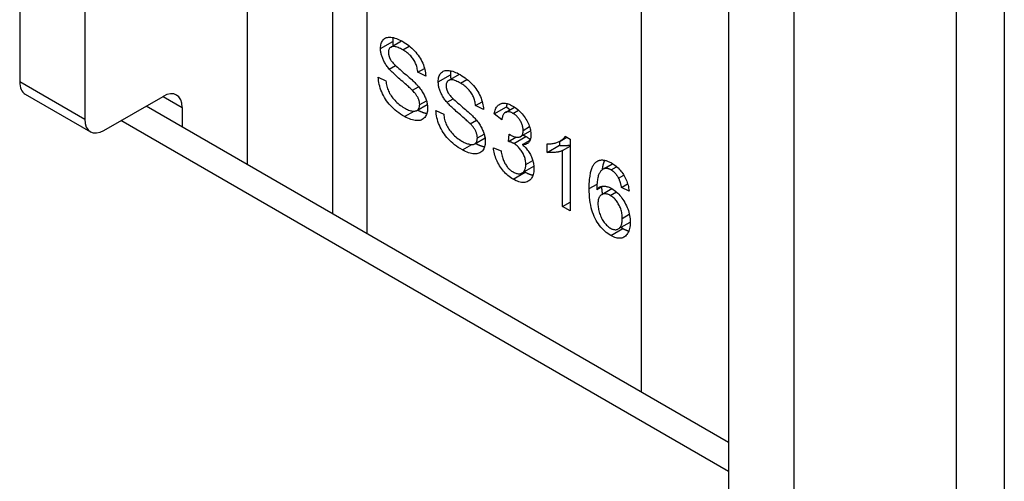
# Model space of a CAD drawing. Header units: inches. Extents: x 18 to 388, y 34 to 188.
# Tile 135 of 136: x 386.849 to 387.973, y 156.8 to 157.327. Entities that reach past the tile are written whole.
import ezdxf

# ---------------------------------------------------------------- set-up
doc = ezdxf.new("R2010")
doc.units = ezdxf.units.IN
doc.header["$MEASUREMENT"] = 0
doc.layers.add('Visible Edges(ANSI)', color=7, linetype='Continuous', lineweight=25)
doc.layers.add('Visible Tangent Edges(ANSI)', color=7, linetype='Continuous', lineweight=25)

msp = doc.modelspace()

# ---------------------------------------------------------------- linework, layer by layer
at = {"layer": 'Visible Edges(ANSI)'}
for p, q in [((387.2058, 158.1044), (387.2058, 157.106)), ((386.8487, 158.0221), (386.8487, 157.2562)), ((386.923, 157.9792), (386.923, 157.2133)), ((387.9731, 157.8228), (387.9731, 155.7816)), ((387.6583, 157.5546), (387.6583, 156.7887)), ((387.7326, 157.5117), (387.7326, 156.7459)), ((387.2726, 157.2958), (387.2849, 157.3029)), ((387.2708, 157.2708), (387.2779, 157.2749)), ((387.2581, 157.2616), (387.267, 157.2573)), ((387.3034, 157.2671), (387.311, 157.2715)), ((387.3124, 157.2627), (387.3034, 157.2671)), ((387.3385, 157.2577), (387.3509, 157.2649)), ((387.2972, 157.2465), (387.3043, 157.2506)), ((386.8551, 157.242), (386.9294, 157.1991)), ((386.9449, 157.2007), (387.0124, 157.2396)), ((386.9933, 157.2286), (387.6583, 156.8447)), ((387.3024, 157.2235), (387.3141, 157.2302)), ((387.3367, 157.2328), (387.3438, 157.2369)), ((387.3693, 157.229), (387.3769, 157.2334)), ((387.3783, 157.2246), (387.3693, 157.229)), ((387.3906, 157.2197), (387.4045, 157.2277)), ((387.4034, 157.2213), (387.4138, 157.2273)), ((387.4045, 157.2277), (387.4087, 157.2244)), ((387.0343, 157.227), (387.0343, 157.205)), ((387.3241, 157.2235), (387.3329, 157.2193)), ((387.3992, 157.2129), (387.3906, 157.2197)), ((387.3631, 157.2084), (387.3702, 157.2125)), ((387.4068, 157.1882), (387.4078, 157.1964)), ((387.4208, 157.1937), (387.4321, 157.2002)), ((387.4716, 157.194), (387.4772, 157.1908)), ((387.3683, 157.1854), (387.3801, 157.1922)), ((387.4068, 157.1882), (387.4154, 157.1931)), ((387.4228, 157.1845), (387.4315, 157.1895)), ((387.4512, 157.1756), (387.4512, 157.1853)), ((387.4512, 157.1756), (387.4651, 157.1837)), ((387.4651, 157.1881), (387.4651, 157.1837)), ((387.4659, 157.1886), (387.4735, 157.1929)), ((387.4686, 157.1777), (387.4772, 157.1827)), ((387.4772, 157.1908), (387.4772, 157.1088)), ((387.3897, 157.181), (387.3984, 157.1773)), ((387.4686, 157.1138), (387.4686, 157.1777)), ((387.4225, 157.1522), (387.4359, 157.1599)), ((387.5147, 157.1563), (387.5258, 157.1627)), ((387.5167, 157.1571), (387.5261, 157.1625)), ((387.5327, 157.1463), (387.5385, 157.1496)), ((387.536, 157.1357), (387.543, 157.1397)), ((387.5077, 157.1333), (387.5141, 157.137)), ((387.5134, 157.1274), (387.5251, 157.1342)), ((387.5446, 157.1315), (387.536, 157.1357)), ((387.4686, 157.1138), (387.4772, 157.1188)), ((387.4772, 157.1088), (387.4686, 157.1138)), ((387.5323, 157.0882), (387.5458, 157.096))]:
    msp.add_line(p, q, dxfattribs=at)
at = {"layer": 'Visible Edges(ANSI)', "flags": 128}
for points in [[(387.2608, 157.2943), (387.2608, 157.2959), (387.261, 157.2973), (387.2612, 157.2986), (387.2615, 157.2999), (387.262, 157.3011), (387.2625, 157.3022), (387.2631, 157.3032), (387.2638, 157.3042), (387.2646, 157.305), (387.2655, 157.3057), (387.2665, 157.3063), (387.2676, 157.3067), (387.2687, 157.307), (387.27, 157.3072), (387.2713, 157.3073), (387.2727, 157.3072), (387.2742, 157.307), (387.2757, 157.3067), (387.2773, 157.3062), (387.2789, 157.3057), (387.2805, 157.3051), (387.2822, 157.3043), (387.284, 157.3034), (387.2857, 157.3025)], [(387.2752, 157.3068), (387.2751, 157.3066), (387.2751, 157.3065), (387.2751, 157.3063), (387.275, 157.3061), (387.275, 157.3059), (387.275, 157.3058), (387.2749, 157.3056), (387.2749, 157.3054), (387.2749, 157.3052), (387.2749, 157.3051), (387.2748, 157.3049), (387.2748, 157.3047), (387.2748, 157.3045), (387.2748, 157.3043), (387.2748, 157.3041), (387.2748, 157.3039), (387.2747, 157.3038), (387.2747, 157.3036), (387.2747, 157.3034), (387.2747, 157.3032), (387.2747, 157.303), (387.2747, 157.3028), (387.2747, 157.3026), (387.2747, 157.3024)], [(387.2861, 157.2927), (387.2847, 157.2935), (387.2834, 157.2942), (387.2821, 157.2948), (387.281, 157.2953), (387.2798, 157.2957), (387.2788, 157.2961), (387.2777, 157.2963), (387.2768, 157.2965), (387.2759, 157.2966), (387.2751, 157.2966), (387.2744, 157.2965), (387.2737, 157.2963), (387.2731, 157.296), (387.2725, 157.2957), (387.272, 157.2954), (387.2715, 157.295), (387.2711, 157.2945), (387.2708, 157.294), (387.2705, 157.2935), (387.2702, 157.2928), (387.27, 157.2922), (387.2699, 157.2915), (387.2698, 157.2907), (387.2698, 157.2899)], [(387.2747, 157.3024), (387.2747, 157.3022), (387.2747, 157.302), (387.2747, 157.3018), (387.2747, 157.3015), (387.2747, 157.3013), (387.2747, 157.3011), (387.2747, 157.3009), (387.2748, 157.3007), (387.2748, 157.3005), (387.2748, 157.3003), (387.2748, 157.3001), (387.2748, 157.2999), (387.2748, 157.2996), (387.2749, 157.2994), (387.2749, 157.2992), (387.2749, 157.299), (387.275, 157.2988), (387.275, 157.2986), (387.275, 157.2984), (387.275, 157.2982), (387.2751, 157.2979), (387.2751, 157.2977), (387.2752, 157.2975), (387.2752, 157.2973)], [(387.2857, 157.3025), (387.2877, 157.3013), (387.2896, 157.3001), (387.2914, 157.2988), (387.2931, 157.2975), (387.2948, 157.2961), (387.2965, 157.2946), (387.2981, 157.2931), (387.2996, 157.2915), (387.3011, 157.2899), (387.3024, 157.2883), (387.3037, 157.2866), (387.3049, 157.2848), (387.3061, 157.2831), (387.3071, 157.2813), (387.308, 157.2794), (387.3089, 157.2776), (387.3097, 157.2757), (387.3103, 157.2738), (387.3109, 157.2719), (387.3114, 157.2701), (387.3118, 157.2682), (387.3121, 157.2664), (387.3123, 157.2645), (387.3124, 157.2627)], [(387.2708, 157.2708), (387.27, 157.2718), (387.2692, 157.2728), (387.2684, 157.2738), (387.2677, 157.2748), (387.267, 157.2758), (387.2664, 157.2768), (387.2658, 157.2778), (387.2652, 157.2788), (387.2647, 157.2798), (387.2642, 157.2808), (387.2637, 157.2818), (387.2633, 157.2828), (387.2629, 157.2838), (387.2625, 157.2848), (387.2622, 157.2857), (387.2619, 157.2867), (387.2616, 157.2877), (387.2614, 157.2887), (387.2612, 157.2896), (387.2611, 157.2906), (387.2609, 157.2915), (387.2609, 157.2925), (387.2608, 157.2934), (387.2608, 157.2943)], [(387.2698, 157.2899), (387.2698, 157.2895), (387.2698, 157.2892), (387.2698, 157.2888), (387.2699, 157.2884), (387.2699, 157.2881), (387.27, 157.2877), (387.27, 157.2873), (387.2701, 157.2869), (387.2702, 157.2866), (387.2703, 157.2862), (387.2704, 157.2858), (387.2705, 157.2855), (387.2706, 157.2851), (387.2707, 157.2847), (387.2709, 157.2844), (387.271, 157.284), (387.2712, 157.2836), (387.2713, 157.2832), (387.2715, 157.2829), (387.2717, 157.2825), (387.2719, 157.2821), (387.2721, 157.2818), (387.2723, 157.2814), (387.2725, 157.281)], [(387.3034, 157.2671), (387.3033, 157.2684), (387.3031, 157.2697), (387.3028, 157.271), (387.3026, 157.2723), (387.3022, 157.2736), (387.3018, 157.2748), (387.3014, 157.276), (387.3009, 157.2772), (387.3004, 157.2783), (387.2998, 157.2794), (387.2992, 157.2805), (387.2985, 157.2816), (387.2978, 157.2827), (387.297, 157.2837), (387.2962, 157.2847), (387.2953, 157.2857), (387.2943, 157.2866), (387.2933, 157.2876), (387.2922, 157.2885), (387.2911, 157.2894), (387.29, 157.2903), (387.2887, 157.2911), (387.2875, 157.2919), (387.2861, 157.2927)], [(387.2725, 157.281), (387.2731, 157.2803), (387.2737, 157.2794), (387.2745, 157.2785), (387.2753, 157.2775), (387.2763, 157.2765), (387.2775, 157.2753), (387.2787, 157.2741), (387.2801, 157.2729), (387.2816, 157.2715), (387.2832, 157.2701), (387.2849, 157.2686), (387.2867, 157.267), (387.2886, 157.2655), (387.2904, 157.264), (387.292, 157.2625), (387.2936, 157.2612), (387.295, 157.2599), (387.2964, 157.2587), (387.2976, 157.2575), (387.2988, 157.2564), (387.2999, 157.2554), (387.3008, 157.2544), (387.3017, 157.2536), (387.3024, 157.2527)], [(387.2883, 157.2165), (387.286, 157.2179), (387.2837, 157.2194), (387.2815, 157.2209), (387.2795, 157.2224), (387.2775, 157.224), (387.2756, 157.2257), (387.2739, 157.2273), (387.2722, 157.2291), (387.2706, 157.2308), (387.2691, 157.2326), (387.2677, 157.2345), (387.2664, 157.2364), (387.2652, 157.2384), (387.2641, 157.2404), (387.263, 157.2425), (387.2621, 157.2446), (387.2612, 157.2468), (387.2604, 157.2489), (387.2598, 157.2511), (387.2592, 157.2532), (387.2588, 157.2553), (387.2585, 157.2574), (387.2583, 157.2595), (387.2581, 157.2616)], [(387.2972, 157.2465), (387.2966, 157.247), (387.296, 157.2476), (387.2953, 157.2483), (387.2945, 157.249), (387.2936, 157.2499), (387.2926, 157.2508), (387.2915, 157.2517), (387.2903, 157.2528), (387.289, 157.2539), (387.2876, 157.2551), (387.2861, 157.2564), (387.2845, 157.2578), (387.2829, 157.2591), (387.2814, 157.2605), (387.28, 157.2617), (387.2787, 157.2629), (387.2774, 157.2641), (387.2762, 157.2652), (387.2751, 157.2663), (387.2741, 157.2673), (387.2731, 157.2682), (387.2723, 157.2692), (387.2715, 157.27), (387.2708, 157.2708)], [(387.3267, 157.2563), (387.3267, 157.2578), (387.3269, 157.2592), (387.3271, 157.2606), (387.3275, 157.2619), (387.3279, 157.263), (387.3284, 157.2641), (387.329, 157.2652), (387.3297, 157.2661), (387.3305, 157.2669), (387.3314, 157.2676), (387.3324, 157.2682), (387.3335, 157.2687), (387.3346, 157.269), (387.3359, 157.2692), (387.3372, 157.2692), (387.3386, 157.2691), (387.3401, 157.2689), (387.3416, 157.2686), (387.3432, 157.2682), (387.3448, 157.2677), (387.3465, 157.267), (387.3482, 157.2663), (387.3499, 157.2654), (387.3517, 157.2644)], [(387.3411, 157.2687), (387.341, 157.2686), (387.341, 157.2684), (387.341, 157.2682), (387.3409, 157.2681), (387.3409, 157.2679), (387.3409, 157.2677), (387.3408, 157.2675), (387.3408, 157.2674), (387.3408, 157.2672), (387.3408, 157.267), (387.3408, 157.2668), (387.3407, 157.2666), (387.3407, 157.2664), (387.3407, 157.2663), (387.3407, 157.2661), (387.3407, 157.2659), (387.3407, 157.2657), (387.3406, 157.2655), (387.3406, 157.2653), (387.3406, 157.2651), (387.3406, 157.2649), (387.3406, 157.2647), (387.3406, 157.2645), (387.3406, 157.2643)], [(387.3406, 157.2643), (387.3406, 157.2641), (387.3406, 157.2639), (387.3406, 157.2637), (387.3406, 157.2635), (387.3406, 157.2633), (387.3406, 157.2631), (387.3407, 157.2629), (387.3407, 157.2626), (387.3407, 157.2624), (387.3407, 157.2622), (387.3407, 157.262), (387.3407, 157.2618), (387.3408, 157.2616), (387.3408, 157.2614), (387.3408, 157.2612), (387.3408, 157.261), (387.3409, 157.2607), (387.3409, 157.2605), (387.3409, 157.2603), (387.341, 157.2601), (387.341, 157.2599), (387.341, 157.2597), (387.3411, 157.2595), (387.3411, 157.2592)], [(387.3517, 157.2644), (387.3536, 157.2632), (387.3555, 157.262), (387.3573, 157.2607), (387.3591, 157.2594), (387.3608, 157.258), (387.3624, 157.2566), (387.364, 157.255), (387.3655, 157.2535), (387.367, 157.2519), (387.3684, 157.2502), (387.3697, 157.2485), (387.3709, 157.2468), (387.372, 157.245), (387.373, 157.2432), (387.3739, 157.2414), (387.3748, 157.2395), (387.3756, 157.2376), (387.3762, 157.2357), (387.3768, 157.2339), (387.3773, 157.232), (387.3777, 157.2301), (387.378, 157.2283), (387.3782, 157.2265), (387.3783, 157.2246)], [(387.267, 157.2573), (387.2672, 157.2557), (387.2674, 157.2542), (387.2677, 157.2526), (387.268, 157.2511), (387.2684, 157.2497), (387.2689, 157.2483), (387.2694, 157.2469), (387.2699, 157.2456), (387.2705, 157.2443), (387.2712, 157.2429), (387.272, 157.2416), (387.2728, 157.2403), (387.2738, 157.239), (387.2748, 157.2377), (387.2759, 157.2364), (387.277, 157.2351), (387.2783, 157.2338), (387.2795, 157.2326), (387.2808, 157.2314), (387.2822, 157.2303), (387.2835, 157.2293), (387.285, 157.2283), (387.2864, 157.2273), (387.2879, 157.2264)], [(387.3024, 157.2527), (387.3034, 157.2516), (387.3044, 157.2505), (387.3053, 157.2493), (387.3062, 157.2482), (387.307, 157.2471), (387.3078, 157.2459), (387.3085, 157.2448), (387.3092, 157.2437), (387.3099, 157.2425), (387.3105, 157.2414), (387.311, 157.2403), (387.3115, 157.2392), (387.312, 157.238), (387.3124, 157.2369), (387.3128, 157.2358), (387.3132, 157.2347), (387.3135, 157.2336), (387.3137, 157.2325), (387.314, 157.2314), (387.3141, 157.2303), (387.3143, 157.2292), (387.3144, 157.2281), (387.3144, 157.227), (387.3145, 157.2259)], [(387.3367, 157.2328), (387.3359, 157.2338), (387.3351, 157.2348), (387.3344, 157.2358), (387.3336, 157.2367), (387.333, 157.2377), (387.3323, 157.2387), (387.3317, 157.2397), (387.3311, 157.2407), (387.3306, 157.2417), (387.3301, 157.2427), (387.3296, 157.2437), (387.3292, 157.2447), (387.3288, 157.2457), (387.3284, 157.2467), (387.3281, 157.2477), (387.3278, 157.2487), (387.3275, 157.2496), (387.3273, 157.2506), (387.3271, 157.2516), (387.327, 157.2525), (387.3269, 157.2535), (387.3268, 157.2544), (387.3267, 157.2554), (387.3267, 157.2563)], [(387.352, 157.2547), (387.3506, 157.2554), (387.3493, 157.2561), (387.3481, 157.2567), (387.3469, 157.2573), (387.3457, 157.2577), (387.3447, 157.258), (387.3437, 157.2583), (387.3427, 157.2584), (387.3418, 157.2585), (387.341, 157.2585), (387.3403, 157.2584), (387.3396, 157.2582), (387.339, 157.258), (387.3384, 157.2577), (387.3379, 157.2573), (387.3374, 157.2569), (387.337, 157.2565), (387.3367, 157.256), (387.3364, 157.2554), (387.3361, 157.2548), (387.3359, 157.2541), (387.3358, 157.2534), (387.3357, 157.2527), (387.3357, 157.2518)], [(387.3357, 157.2518), (387.3357, 157.2515), (387.3357, 157.2511), (387.3357, 157.2507), (387.3358, 157.2504), (387.3358, 157.25), (387.3359, 157.2496), (387.3359, 157.2493), (387.336, 157.2489), (387.3361, 157.2485), (387.3362, 157.2482), (387.3363, 157.2478), (387.3364, 157.2474), (387.3365, 157.247), (387.3366, 157.2467), (387.3368, 157.2463), (387.3369, 157.2459), (387.3371, 157.2456), (387.3372, 157.2452), (387.3374, 157.2448), (387.3376, 157.2445), (387.3378, 157.2441), (387.338, 157.2437), (387.3382, 157.2433), (387.3384, 157.243)], [(387.3693, 157.229), (387.3692, 157.2304), (387.369, 157.2317), (387.3688, 157.233), (387.3685, 157.2343), (387.3681, 157.2355), (387.3678, 157.2367), (387.3673, 157.2379), (387.3668, 157.2391), (387.3663, 157.2403), (387.3657, 157.2414), (387.3651, 157.2425), (387.3644, 157.2436), (387.3637, 157.2446), (387.3629, 157.2456), (387.3621, 157.2466), (387.3612, 157.2476), (387.3602, 157.2486), (387.3592, 157.2495), (387.3582, 157.2504), (387.357, 157.2513), (387.3559, 157.2522), (387.3546, 157.253), (387.3534, 157.2539), (387.352, 157.2547)], [(387.3055, 157.2302), (387.3055, 157.2308), (387.3054, 157.2314), (387.3053, 157.2321), (387.3053, 157.2327), (387.3051, 157.2334), (387.305, 157.234), (387.3048, 157.2347), (387.3046, 157.2353), (387.3044, 157.236), (387.3041, 157.2367), (387.3039, 157.2373), (387.3036, 157.238), (387.3032, 157.2386), (387.3028, 157.2393), (387.3024, 157.24), (387.302, 157.2407), (387.3015, 157.2414), (387.301, 157.2421), (387.3004, 157.2428), (387.2999, 157.2435), (387.2992, 157.2442), (387.2986, 157.245), (387.2979, 157.2457), (387.2972, 157.2465)], [(387.3384, 157.243), (387.339, 157.2422), (387.3396, 157.2414), (387.3404, 157.2405), (387.3412, 157.2395), (387.3422, 157.2384), (387.3434, 157.2373), (387.3446, 157.2361), (387.346, 157.2348), (387.3475, 157.2335), (387.3491, 157.232), (387.3508, 157.2305), (387.3526, 157.229), (387.3545, 157.2274), (387.3563, 157.2259), (387.3579, 157.2245), (387.3595, 157.2231), (387.3609, 157.2218), (387.3623, 157.2206), (387.3636, 157.2195), (387.3647, 157.2184), (387.3658, 157.2173), (387.3667, 157.2164), (387.3676, 157.2155), (387.3684, 157.2147)], [(387.2879, 157.2264), (387.2892, 157.2257), (387.2905, 157.225), (387.2917, 157.2245), (387.2929, 157.224), (387.2941, 157.2236), (387.2952, 157.2232), (387.2963, 157.223), (387.2974, 157.2228), (387.2983, 157.2227), (387.2993, 157.2227), (387.3001, 157.2227), (387.3009, 157.2229), (387.3017, 157.2231), (387.3023, 157.2234), (387.3029, 157.2238), (387.3035, 157.2243), (387.3039, 157.2248), (387.3043, 157.2254), (387.3047, 157.2261), (387.305, 157.2268), (387.3052, 157.2275), (387.3053, 157.2284), (387.3054, 157.2292), (387.3055, 157.2302)], [(387.3631, 157.2084), (387.3626, 157.2089), (387.3619, 157.2095), (387.3612, 157.2102), (387.3604, 157.211), (387.3595, 157.2118), (387.3585, 157.2127), (387.3574, 157.2137), (387.3562, 157.2147), (387.3549, 157.2159), (387.3535, 157.2171), (387.352, 157.2184), (387.3504, 157.2197), (387.3488, 157.2211), (387.3473, 157.2224), (387.3459, 157.2237), (387.3446, 157.2249), (387.3433, 157.226), (387.3421, 157.2272), (387.341, 157.2282), (387.34, 157.2292), (387.3391, 157.2302), (387.3382, 157.2311), (387.3374, 157.232), (387.3367, 157.2328)], [(387.3906, 157.2197), (387.3909, 157.2211), (387.3912, 157.2225), (387.3916, 157.2238), (387.3921, 157.225), (387.3926, 157.2261), (387.3932, 157.2271), (387.3938, 157.228), (387.3945, 157.2288), (387.3952, 157.2295), (387.396, 157.2301), (387.3969, 157.2307), (387.3978, 157.2311), (387.3988, 157.2314), (387.3998, 157.2317), (387.4008, 157.2318), (387.4019, 157.2318), (387.403, 157.2318), (387.4041, 157.2316), (387.4053, 157.2313), (387.4066, 157.231), (387.4078, 157.2305), (387.4091, 157.23), (387.4105, 157.2293), (387.4119, 157.2285)], [(387.4054, 157.2313), (387.4053, 157.2312), (387.4053, 157.2311), (387.4052, 157.2309), (387.4052, 157.2308), (387.4052, 157.2306), (387.4051, 157.2305), (387.4051, 157.2303), (387.405, 157.2302), (387.405, 157.23), (387.405, 157.2299), (387.4049, 157.2297), (387.4049, 157.2296), (387.4048, 157.2294), (387.4048, 157.2293), (387.4048, 157.2291), (387.4047, 157.229), (387.4047, 157.2288), (387.4047, 157.2287), (387.4046, 157.2285), (387.4046, 157.2284), (387.4046, 157.2282), (387.4045, 157.228), (387.4045, 157.2279), (387.4045, 157.2277)], [(387.4119, 157.2285), (387.4133, 157.2277), (387.4147, 157.2267), (387.4161, 157.2257), (387.4174, 157.2246), (387.4187, 157.2235), (387.42, 157.2222), (387.4213, 157.2209), (387.4225, 157.2195), (387.4237, 157.2181), (387.4248, 157.2166), (387.4258, 157.2152), (387.4268, 157.2137), (387.4277, 157.2121), (387.4285, 157.2106), (387.4293, 157.209), (387.43, 157.2074), (387.4306, 157.2058), (387.4311, 157.2042), (387.4315, 157.2027), (387.4319, 157.2012), (387.4322, 157.1997), (387.4324, 157.1983), (387.4325, 157.1968), (387.4325, 157.1954)], [(387.3145, 157.2259), (387.3144, 157.2243), (387.3143, 157.2228), (387.314, 157.2214), (387.3137, 157.22), (387.3132, 157.2188), (387.3126, 157.2176), (387.312, 157.2165), (387.3112, 157.2155), (387.3104, 157.2146), (387.3094, 157.2138), (387.3084, 157.2131), (387.3073, 157.2126), (387.3061, 157.2122), (387.3048, 157.212), (387.3034, 157.2119), (387.3019, 157.2119), (387.3004, 157.212), (387.2988, 157.2123), (387.2972, 157.2127), (387.2955, 157.2132), (387.2938, 157.2138), (387.292, 157.2146), (387.2902, 157.2155), (387.2883, 157.2165)], [(387.3033, 157.224), (387.3037, 157.2237), (387.3042, 157.2235), (387.3047, 157.2232), (387.3051, 157.223), (387.3056, 157.2228), (387.306, 157.2226), (387.3065, 157.2224), (387.3069, 157.2222), (387.3074, 157.222), (387.3078, 157.2218), (387.3083, 157.2216), (387.3087, 157.2215), (387.3091, 157.2213), (387.3096, 157.2212), (387.31, 157.221), (387.3104, 157.2209), (387.3108, 157.2208), (387.3112, 157.2207), (387.3117, 157.2206), (387.3121, 157.2205), (387.3125, 157.2204), (387.3129, 157.2203), (387.3133, 157.2202), (387.3137, 157.2201)], [(387.3542, 157.1785), (387.3519, 157.1799), (387.3496, 157.1813), (387.3475, 157.1828), (387.3454, 157.1844), (387.3434, 157.186), (387.3416, 157.1876), (387.3398, 157.1893), (387.3381, 157.191), (387.3366, 157.1928), (387.3351, 157.1946), (387.3337, 157.1965), (387.3324, 157.1984), (387.3311, 157.2004), (387.33, 157.2024), (387.3289, 157.2045), (387.328, 157.2066), (387.3271, 157.2087), (387.3263, 157.2109), (387.3257, 157.213), (387.3251, 157.2151), (387.3247, 157.2172), (387.3244, 157.2193), (387.3242, 157.2214), (387.3241, 157.2235)], [(387.3329, 157.2193), (387.3331, 157.2177), (387.3333, 157.2161), (387.3336, 157.2146), (387.334, 157.2131), (387.3343, 157.2116), (387.3348, 157.2102), (387.3353, 157.2088), (387.3358, 157.2075), (387.3364, 157.2062), (387.3371, 157.2049), (387.3379, 157.2036), (387.3388, 157.2023), (387.3397, 157.201), (387.3407, 157.1997), (387.3418, 157.1984), (387.3429, 157.1971), (387.3442, 157.1958), (387.3454, 157.1946), (387.3467, 157.1934), (387.3481, 157.1923), (387.3495, 157.1912), (387.3509, 157.1902), (387.3523, 157.1893), (387.3538, 157.1884)], [(387.412, 157.2202), (387.4112, 157.2207), (387.4104, 157.2211), (387.4096, 157.2214), (387.4088, 157.2217), (387.4081, 157.2219), (387.4074, 157.222), (387.4067, 157.2221), (387.406, 157.2221), (387.4054, 157.222), (387.4047, 157.2219), (387.4042, 157.2217), (387.4036, 157.2214), (387.403, 157.2211), (387.4025, 157.2207), (387.402, 157.2202), (387.4016, 157.2197), (387.4012, 157.2191), (387.4008, 157.2184), (387.4005, 157.2177), (387.4002, 157.2168), (387.3999, 157.216), (387.3996, 157.215), (387.3994, 157.214), (387.3992, 157.2129)], [(387.4236, 157.2008), (387.4236, 157.2017), (387.4235, 157.2026), (387.4234, 157.2035), (387.4232, 157.2045), (387.423, 157.2054), (387.4228, 157.2063), (387.4225, 157.2072), (387.4222, 157.2081), (387.4218, 157.2091), (387.4214, 157.21), (387.4209, 157.2109), (387.4204, 157.2118), (387.4198, 157.2127), (387.4192, 157.2135), (387.4186, 157.2144), (387.418, 157.2152), (387.4173, 157.2159), (387.4167, 157.2166), (387.416, 157.2173), (387.4152, 157.218), (387.4145, 157.2186), (387.4137, 157.2192), (387.4129, 157.2197), (387.412, 157.2202)], [(387.3714, 157.1921), (387.3714, 157.1927), (387.3713, 157.1934), (387.3713, 157.194), (387.3712, 157.1947), (387.371, 157.1953), (387.3709, 157.196), (387.3707, 157.1966), (387.3705, 157.1973), (387.3703, 157.1979), (387.37, 157.1986), (387.3698, 157.1993), (387.3695, 157.1999), (387.3691, 157.2006), (387.3688, 157.2013), (387.3683, 157.2019), (387.3679, 157.2026), (387.3674, 157.2033), (387.3669, 157.204), (387.3664, 157.2047), (387.3658, 157.2055), (387.3652, 157.2062), (387.3645, 157.2069), (387.3638, 157.2077), (387.3631, 157.2084)], [(387.3684, 157.2147), (387.3694, 157.2135), (387.3703, 157.2124), (387.3712, 157.2113), (387.3721, 157.2101), (387.3729, 157.209), (387.3737, 157.2079), (387.3744, 157.2067), (387.3751, 157.2056), (387.3758, 157.2045), (387.3764, 157.2034), (387.3769, 157.2022), (387.3774, 157.2011), (387.3779, 157.2), (387.3783, 157.1989), (387.3787, 157.1977), (387.3791, 157.1966), (387.3794, 157.1955), (387.3796, 157.1944), (387.3799, 157.1933), (387.3801, 157.1922), (387.3802, 157.1911), (387.3803, 157.19), (387.3804, 157.1889), (387.3804, 157.1878)], [(387.4078, 157.1964), (387.4078, 157.1964), (387.4079, 157.1963), (387.408, 157.1963), (387.4081, 157.1962), (387.4081, 157.1962), (387.4082, 157.1961), (387.4083, 157.1961), (387.4083, 157.196), (387.4084, 157.196), (387.4084, 157.1959), (387.4085, 157.1959), (387.4086, 157.1959), (387.4086, 157.1958), (387.4087, 157.1958), (387.4087, 157.1958), (387.4088, 157.1957), (387.4088, 157.1957), (387.4089, 157.1957), (387.4089, 157.1956), (387.409, 157.1956), (387.409, 157.1956), (387.4091, 157.1955), (387.4091, 157.1955), (387.4092, 157.1955)], [(387.4092, 157.1955), (387.4101, 157.195), (387.411, 157.1945), (387.4119, 157.1941), (387.4127, 157.1938), (387.4136, 157.1935), (387.4144, 157.1933), (387.4153, 157.1931), (387.4161, 157.193), (387.4169, 157.1929), (387.4176, 157.1929), (387.4184, 157.193), (387.4192, 157.1931), (387.4199, 157.1933), (387.4205, 157.1935), (387.4211, 157.1939), (387.4216, 157.1943), (387.4221, 157.1948), (387.4225, 157.1954), (387.4228, 157.1961), (387.4231, 157.1969), (387.4233, 157.1977), (387.4235, 157.1986), (387.4236, 157.1997), (387.4236, 157.2008)], [(387.4325, 157.1954), (387.4325, 157.1946), (387.4325, 157.1937), (387.4324, 157.1929), (387.4323, 157.1922), (387.4321, 157.1914), (387.4319, 157.1907), (387.4317, 157.1901), (387.4315, 157.1894), (387.4312, 157.1888), (387.4308, 157.1882), (387.4305, 157.1877), (387.4301, 157.1872), (387.4297, 157.1867), (387.4292, 157.1863), (387.4287, 157.1859), (387.4282, 157.1856), (387.4276, 157.1853), (387.427, 157.1851), (387.4264, 157.1848), (387.4258, 157.1847), (387.4251, 157.1846), (387.4243, 157.1845), (387.4236, 157.1845), (387.4228, 157.1845)], [(387.4236, 157.1953), (387.4238, 157.1952), (387.4239, 157.1952), (387.4241, 157.1951), (387.4242, 157.1951), (387.4244, 157.195), (387.4245, 157.195), (387.4247, 157.1949), (387.4248, 157.1948), (387.4249, 157.1948), (387.4251, 157.1947), (387.4252, 157.1947), (387.4253, 157.1946), (387.4255, 157.1945), (387.4256, 157.1945), (387.4257, 157.1944), (387.4259, 157.1943), (387.426, 157.1943), (387.4261, 157.1942), (387.4262, 157.1941), (387.4264, 157.1941), (387.4265, 157.194), (387.4266, 157.1939), (387.4267, 157.1939), (387.4269, 157.1938)], [(387.4269, 157.1938), (387.4271, 157.1937), (387.4273, 157.1936), (387.4275, 157.1934), (387.4277, 157.1933), (387.4279, 157.1932), (387.4281, 157.193), (387.4284, 157.1929), (387.4286, 157.1927), (387.4288, 157.1926), (387.429, 157.1924), (387.4292, 157.1923), (387.4294, 157.1921), (387.4296, 157.192), (387.4298, 157.1918), (387.43, 157.1917), (387.4302, 157.1915), (387.4304, 157.1913), (387.4306, 157.1912), (387.4308, 157.191), (387.431, 157.1908), (387.4312, 157.1907), (387.4314, 157.1905), (387.4316, 157.1903), (387.4317, 157.1901)], [(387.4512, 157.1853), (387.4524, 157.1853), (387.4536, 157.1853), (387.4547, 157.1854), (387.4558, 157.1855), (387.4569, 157.1856), (387.458, 157.1858), (387.4591, 157.186), (387.4601, 157.1862), (387.4611, 157.1865), (387.4621, 157.1868), (387.463, 157.1872), (387.4639, 157.1876), (387.4648, 157.188), (387.4656, 157.1884), (387.4664, 157.1889), (387.4672, 157.1894), (387.4679, 157.1899), (387.4686, 157.1904), (387.4692, 157.191), (387.4698, 157.1915), (387.4703, 157.1921), (387.4708, 157.1927), (387.4712, 157.1934), (387.4716, 157.194)], [(387.3538, 157.1884), (387.3551, 157.1876), (387.3564, 157.187), (387.3576, 157.1864), (387.3588, 157.1859), (387.36, 157.1855), (387.3611, 157.1852), (387.3622, 157.1849), (387.3633, 157.1847), (387.3643, 157.1846), (387.3652, 157.1846), (387.3661, 157.1847), (387.3669, 157.1848), (387.3676, 157.1851), (387.3683, 157.1854), (387.3689, 157.1858), (387.3694, 157.1862), (387.3699, 157.1868), (387.3703, 157.1874), (387.3706, 157.188), (387.3709, 157.1887), (387.3711, 157.1895), (387.3713, 157.1903), (387.3713, 157.1912), (387.3714, 157.1921)], [(387.3804, 157.1878), (387.3803, 157.1862), (387.3802, 157.1847), (387.3799, 157.1833), (387.3796, 157.182), (387.3791, 157.1807), (387.3786, 157.1795), (387.3779, 157.1784), (387.3771, 157.1774), (387.3763, 157.1765), (387.3754, 157.1757), (387.3743, 157.1751), (387.3732, 157.1746), (387.372, 157.1742), (387.3707, 157.1739), (387.3693, 157.1738), (387.3678, 157.1738), (387.3663, 157.174), (387.3647, 157.1742), (387.3631, 157.1746), (387.3614, 157.1751), (387.3597, 157.1758), (387.3579, 157.1765), (387.3561, 157.1774), (387.3542, 157.1785)], [(387.3692, 157.1859), (387.3697, 157.1857), (387.3701, 157.1854), (387.3706, 157.1852), (387.371, 157.185), (387.3715, 157.1847), (387.372, 157.1845), (387.3724, 157.1843), (387.3729, 157.1841), (387.3733, 157.1839), (387.3737, 157.1838), (387.3742, 157.1836), (387.3746, 157.1834), (387.375, 157.1833), (387.3755, 157.1831), (387.3759, 157.183), (387.3763, 157.1828), (387.3767, 157.1827), (387.3772, 157.1826), (387.3776, 157.1825), (387.378, 157.1824), (387.3784, 157.1823), (387.3788, 157.1822), (387.3792, 157.1821), (387.3796, 157.1821)], [(387.4129, 157.1858), (387.4127, 157.1859), (387.4125, 157.186), (387.4123, 157.1861), (387.4121, 157.1862), (387.4119, 157.1863), (387.4116, 157.1865), (387.4114, 157.1866), (387.4112, 157.1867), (387.4109, 157.1868), (387.4107, 157.1869), (387.4104, 157.187), (387.4102, 157.1871), (387.4099, 157.1872), (387.4097, 157.1873), (387.4094, 157.1874), (387.4091, 157.1875), (387.4089, 157.1876), (387.4086, 157.1877), (387.4083, 157.1877), (387.408, 157.1878), (387.4077, 157.1879), (387.4074, 157.188), (387.4071, 157.1881), (387.4068, 157.1882)], [(387.4268, 157.1619), (387.4268, 157.1631), (387.4267, 157.1642), (387.4265, 157.1654), (387.4263, 157.1665), (387.4261, 157.1676), (387.4258, 157.1688), (387.4255, 157.1699), (387.425, 157.171), (387.4246, 157.1722), (387.4241, 157.1733), (387.4235, 157.1744), (387.4229, 157.1756), (387.4222, 157.1767), (387.4215, 157.1777), (387.4208, 157.1787), (387.42, 157.1797), (387.4192, 157.1806), (387.4184, 157.1815), (387.4176, 157.1823), (387.4167, 157.1831), (387.4158, 157.1838), (387.4149, 157.1845), (387.4139, 157.1852), (387.4129, 157.1858)], [(387.4228, 157.1845), (387.4238, 157.1836), (387.4248, 157.1827), (387.4258, 157.1817), (387.4267, 157.1807), (387.4276, 157.1797), (387.4284, 157.1787), (387.4292, 157.1776), (387.4299, 157.1766), (387.4306, 157.1754), (387.4313, 157.1743), (387.432, 157.1731), (387.4325, 157.1719), (387.4331, 157.1707), (387.4336, 157.1695), (387.4341, 157.1683), (387.4345, 157.167), (387.4348, 157.1658), (387.4351, 157.1645), (387.4354, 157.1633), (387.4356, 157.162), (387.4358, 157.1607), (387.4359, 157.1594), (387.436, 157.1581), (387.436, 157.1568)], [(387.4651, 157.1837), (387.4656, 157.1836), (387.466, 157.1836), (387.4665, 157.1835), (387.4669, 157.1835), (387.4674, 157.1834), (387.4679, 157.1834), (387.4684, 157.1834), (387.4688, 157.1834), (387.4693, 157.1834), (387.4698, 157.1834), (387.4704, 157.1834), (387.4709, 157.1834), (387.4714, 157.1834), (387.4719, 157.1834), (387.4724, 157.1834), (387.473, 157.1835), (387.4735, 157.1835), (387.4741, 157.1836), (387.4746, 157.1836), (387.4752, 157.1837), (387.4757, 157.1838), (387.4762, 157.1838), (387.4767, 157.1839), (387.4772, 157.184)], [(387.4122, 157.145), (387.4106, 157.1459), (387.4092, 157.1469), (387.4077, 157.148), (387.4063, 157.1491), (387.405, 157.1503), (387.4036, 157.1515), (387.4024, 157.1529), (387.4012, 157.1542), (387.4, 157.1557), (387.3988, 157.1572), (387.3978, 157.1587), (387.3967, 157.1604), (387.3957, 157.162), (387.3948, 157.1637), (387.394, 157.1654), (387.3932, 157.1671), (387.3925, 157.1688), (387.3919, 157.1705), (387.3913, 157.1722), (387.3909, 157.174), (387.3905, 157.1757), (387.3901, 157.1775), (387.3899, 157.1792), (387.3897, 157.181)], [(387.3984, 157.1773), (387.3986, 157.1758), (387.3989, 157.1743), (387.3993, 157.1728), (387.3996, 157.1714), (387.4, 157.1701), (387.4004, 157.1688), (387.4008, 157.1676), (387.4013, 157.1664), (387.4018, 157.1652), (387.4023, 157.1641), (387.4029, 157.1631), (387.4035, 157.1621), (387.4041, 157.1611), (387.4047, 157.1602), (387.4054, 157.1593), (387.406, 157.1585), (387.4067, 157.1577), (387.4075, 157.157), (387.4082, 157.1562), (387.409, 157.1556), (387.4097, 157.1549), (387.4105, 157.1543), (387.4114, 157.1538), (387.4122, 157.1533)], [(387.4686, 157.1777), (387.468, 157.1774), (387.4675, 157.1772), (387.4669, 157.1769), (387.4662, 157.1767), (387.4656, 157.1765), (387.4649, 157.1763), (387.4642, 157.1762), (387.4635, 157.176), (387.4628, 157.1759), (387.462, 157.1758), (387.4612, 157.1757), (387.4603, 157.1756), (387.4595, 157.1755), (387.4587, 157.1754), (387.4579, 157.1754), (387.4571, 157.1753), (387.4563, 157.1753), (387.4555, 157.1753), (387.4547, 157.1753), (387.454, 157.1754), (387.4533, 157.1754), (387.4526, 157.1755), (387.4519, 157.1755), (387.4512, 157.1756)], [(387.4122, 157.1533), (387.4132, 157.1527), (387.4142, 157.1522), (387.4152, 157.1519), (387.4161, 157.1516), (387.417, 157.1514), (387.4179, 157.1512), (387.4187, 157.1512), (387.4196, 157.1512), (387.4204, 157.1513), (387.4211, 157.1515), (387.4219, 157.1518), (387.4226, 157.1522), (387.4232, 157.1527), (387.4239, 157.1532), (387.4244, 157.1537), (387.4249, 157.1544), (387.4254, 157.1551), (387.4257, 157.1559), (387.4261, 157.1567), (387.4263, 157.1576), (387.4265, 157.1586), (387.4267, 157.1596), (387.4268, 157.1607), (387.4268, 157.1619)], [(387.4991, 157.1344), (387.4991, 157.1363), (387.4992, 157.1382), (387.4992, 157.14), (387.4993, 157.1418), (387.4994, 157.1435), (387.4996, 157.1452), (387.4998, 157.1467), (387.5, 157.1483), (387.5002, 157.1497), (387.5004, 157.1511), (387.5007, 157.1525), (387.501, 157.1537), (387.5013, 157.155), (387.5017, 157.1561), (387.5021, 157.1572), (387.5025, 157.1583), (387.5029, 157.1592), (387.5034, 157.1602), (387.5039, 157.161), (387.5044, 157.1618), (387.5049, 157.1626), (387.5055, 157.1633), (387.5061, 157.1639), (387.5067, 157.1644)], [(387.5067, 157.1644), (387.5073, 157.1649), (387.5078, 157.1653), (387.5084, 157.1656), (387.509, 157.1659), (387.5096, 157.1662), (387.5103, 157.1665), (387.5109, 157.1666), (387.5116, 157.1668), (387.5123, 157.1669), (387.513, 157.167), (387.5137, 157.167), (387.5144, 157.167), (387.5152, 157.1669), (387.516, 157.1668), (387.5167, 157.1667), (387.5175, 157.1665), (387.5183, 157.1663), (387.5192, 157.166), (387.52, 157.1657), (387.5209, 157.1653), (387.5218, 157.1649), (387.5227, 157.1645), (387.5236, 157.164), (387.5245, 157.1635)], [(387.5166, 157.1667), (387.5164, 157.1663), (387.5163, 157.166), (387.5161, 157.1656), (387.516, 157.1652), (387.5158, 157.1648), (387.5157, 157.1644), (387.5156, 157.164), (387.5154, 157.1635), (387.5153, 157.1631), (387.5152, 157.1627), (387.515, 157.1622), (387.5149, 157.1618), (387.5148, 157.1613), (387.5147, 157.1608), (387.5146, 157.1604), (387.5145, 157.1599), (387.5144, 157.1594), (387.5143, 157.1589), (387.5142, 157.1584), (387.5141, 157.1578), (387.514, 157.1573), (387.5139, 157.1568), (387.5139, 157.1562), (387.5138, 157.1557)], [(387.5245, 157.1635), (387.5259, 157.1627), (387.5272, 157.1618), (387.5285, 157.1609), (387.5297, 157.1599), (387.5309, 157.1588), (387.5321, 157.1578), (387.5332, 157.1566), (387.5343, 157.1554), (387.5353, 157.1542), (387.5363, 157.1529), (387.5373, 157.1516), (387.5382, 157.1502), (387.539, 157.1488), (387.5398, 157.1473), (387.5406, 157.1458), (387.5413, 157.1443), (387.5419, 157.1428), (387.5425, 157.1413), (387.543, 157.1397), (387.5434, 157.1381), (387.5438, 157.1365), (387.5441, 157.1349), (387.5444, 157.1332), (387.5446, 157.1315)], [(387.436, 157.1568), (387.436, 157.1551), (387.4358, 157.1534), (387.4356, 157.1519), (387.4352, 157.1505), (387.4348, 157.1491), (387.4343, 157.1479), (387.4337, 157.1468), (387.433, 157.1457), (387.4322, 157.1448), (387.4313, 157.144), (387.4303, 157.1432), (387.4292, 157.1426), (387.4281, 157.1421), (387.4269, 157.1417), (387.4256, 157.1414), (387.4243, 157.1413), (387.423, 157.1413), (387.4216, 157.1414), (387.4201, 157.1417), (387.4186, 157.1421), (387.4171, 157.1426), (387.4155, 157.1433), (387.4139, 157.1441), (387.4122, 157.145)], [(387.4251, 157.1537), (387.4251, 157.1536), (387.4252, 157.1536), (387.4252, 157.1536), (387.4253, 157.1536), (387.4253, 157.1535), (387.4253, 157.1535), (387.4254, 157.1535), (387.4254, 157.1535), (387.4255, 157.1534), (387.4255, 157.1534), (387.4255, 157.1534), (387.4256, 157.1533), (387.4256, 157.1533), (387.4257, 157.1533), (387.4257, 157.1533), (387.4258, 157.1533), (387.4258, 157.1532), (387.4258, 157.1532), (387.4259, 157.1532), (387.4259, 157.1532), (387.426, 157.1531), (387.426, 157.1531), (387.4261, 157.1531), (387.4261, 157.1531)], [(387.4261, 157.1531), (387.4265, 157.1528), (387.4269, 157.1526), (387.4273, 157.1524), (387.4277, 157.1522), (387.4281, 157.152), (387.4285, 157.1518), (387.4288, 157.1516), (387.4292, 157.1514), (387.4296, 157.1513), (387.43, 157.1511), (387.4304, 157.1509), (387.4307, 157.1508), (387.4311, 157.1506), (387.4315, 157.1505), (387.4318, 157.1504), (387.4322, 157.1503), (387.4325, 157.1502), (387.4329, 157.15), (387.4332, 157.1499), (387.4336, 157.1499), (387.4339, 157.1498), (387.4343, 157.1497), (387.4346, 157.1496), (387.435, 157.1496)], [(387.5167, 157.1571), (387.516, 157.1569), (387.5154, 157.1567), (387.5147, 157.1563), (387.5141, 157.1559), (387.5136, 157.1555), (387.513, 157.155), (387.5125, 157.1544), (387.512, 157.1538), (387.5115, 157.1532), (387.5111, 157.1524), (387.5106, 157.1516), (387.5102, 157.1508), (387.5098, 157.1498), (387.5095, 157.1488), (387.5092, 157.1477), (387.5089, 157.1465), (387.5086, 157.1452), (387.5084, 157.1438), (387.5082, 157.1423), (387.5081, 157.1407), (387.5079, 157.139), (387.5078, 157.1372), (387.5078, 157.1353), (387.5077, 157.1333)], [(387.524, 157.1556), (387.5236, 157.1558), (387.5233, 157.156), (387.5229, 157.1561), (387.5226, 157.1563), (387.5223, 157.1565), (387.5219, 157.1566), (387.5216, 157.1567), (387.5213, 157.1568), (387.521, 157.1569), (387.5207, 157.157), (387.5204, 157.1571), (387.5201, 157.1572), (387.5198, 157.1572), (387.5195, 157.1573), (387.5192, 157.1573), (387.5189, 157.1573), (387.5186, 157.1574), (387.5183, 157.1574), (387.518, 157.1573), (387.5177, 157.1573), (387.5175, 157.1573), (387.5172, 157.1572), (387.5169, 157.1572), (387.5167, 157.1571)], [(387.5327, 157.1463), (387.5324, 157.1468), (387.5321, 157.1473), (387.5318, 157.1478), (387.5315, 157.1483), (387.5311, 157.1488), (387.5308, 157.1492), (387.5305, 157.1497), (387.5301, 157.1501), (387.5298, 157.1505), (387.5294, 157.151), (387.5291, 157.1514), (387.5287, 157.1518), (387.5284, 157.1522), (387.528, 157.1525), (387.5276, 157.1529), (387.5272, 157.1532), (387.5268, 157.1536), (387.5264, 157.1539), (387.526, 157.1542), (387.5256, 157.1545), (387.5252, 157.1548), (387.5248, 157.1551), (387.5244, 157.1553), (387.524, 157.1556)], [(387.536, 157.1357), (387.5359, 157.1363), (387.5358, 157.1368), (387.5357, 157.1373), (387.5356, 157.1378), (387.5354, 157.1383), (387.5353, 157.1388), (387.5352, 157.1393), (387.5351, 157.1398), (387.535, 157.1403), (387.5348, 157.1408), (387.5347, 157.1412), (387.5346, 157.1416), (387.5344, 157.1421), (387.5343, 157.1425), (387.5341, 157.1429), (387.534, 157.1433), (387.5338, 157.1437), (387.5337, 157.1441), (387.5335, 157.1445), (387.5334, 157.1449), (387.5332, 157.1452), (387.533, 157.1456), (387.5329, 157.1459), (387.5327, 157.1463)], [(387.5237, 157.0806), (387.5219, 157.0817), (387.5202, 157.0829), (387.5185, 157.0842), (387.5169, 157.0856), (387.5153, 157.0871), (387.5138, 157.0886), (387.5124, 157.0903), (387.511, 157.0921), (387.5096, 157.0939), (387.5083, 157.0959), (387.5071, 157.0979), (387.506, 157.1001), (387.5049, 157.1023), (387.5039, 157.1047), (387.503, 157.1072), (387.5022, 157.1097), (387.5014, 157.1124), (387.5008, 157.1152), (387.5003, 157.1182), (387.4999, 157.1212), (387.4995, 157.1243), (387.4993, 157.1276), (387.4992, 157.1309), (387.4991, 157.1344)], [(387.5077, 157.1333), (387.5083, 157.1339), (387.5088, 157.1344), (387.5094, 157.1349), (387.51, 157.1354), (387.5106, 157.1358), (387.5112, 157.1361), (387.5119, 157.1364), (387.5125, 157.1366), (387.5132, 157.1368), (387.5139, 157.1369), (387.5147, 157.137), (387.5154, 157.1371), (387.5162, 157.1371), (387.5169, 157.137), (387.5177, 157.1369), (387.5185, 157.1368), (387.5193, 157.1366), (387.5201, 157.1364), (387.5209, 157.1361), (387.5217, 157.1358), (387.5225, 157.1355), (387.5233, 157.1351), (387.5241, 157.1347), (387.5249, 157.1343)], [(387.5231, 157.1264), (387.5222, 157.127), (387.5212, 157.1274), (387.5203, 157.1278), (387.5194, 157.128), (387.5186, 157.1282), (387.5177, 157.1284), (387.5169, 157.1284), (387.5161, 157.1283), (387.5153, 157.1282), (387.5146, 157.128), (387.5139, 157.1277), (387.5132, 157.1273), (387.5125, 157.1269), (387.5119, 157.1263), (387.5114, 157.1257), (387.5109, 157.125), (387.5105, 157.1243), (387.5101, 157.1234), (387.5098, 157.1225), (387.5095, 157.1216), (387.5093, 157.1205), (387.5092, 157.1194), (387.5091, 157.1182), (387.5091, 157.1169)], [(387.5132, 157.1364), (387.5132, 157.1361), (387.5132, 157.1357), (387.5132, 157.1353), (387.5133, 157.1349), (387.5133, 157.1346), (387.5133, 157.1342), (387.5133, 157.1338), (387.5134, 157.1335), (387.5134, 157.1331), (387.5134, 157.1327), (387.5135, 157.1324), (387.5135, 157.132), (387.5135, 157.1316), (387.5136, 157.1313), (387.5136, 157.1309), (387.5136, 157.1306), (387.5137, 157.1302), (387.5137, 157.1299), (387.5138, 157.1295), (387.5138, 157.1292), (387.5138, 157.1288), (387.5139, 157.1285), (387.5139, 157.1281), (387.514, 157.1278)], [(387.5369, 157.1003), (387.5369, 157.1017), (387.5368, 157.1031), (387.5366, 157.1044), (387.5365, 157.1058), (387.5362, 157.1071), (387.5359, 157.1084), (387.5356, 157.1097), (387.5352, 157.111), (387.5347, 157.1122), (387.5342, 157.1134), (387.5336, 157.1147), (387.533, 157.1159), (387.5323, 157.117), (387.5317, 157.1181), (387.5309, 157.1192), (387.5302, 157.1202), (387.5294, 157.1212), (387.5286, 157.1221), (387.5278, 157.1229), (387.5269, 157.1237), (387.526, 157.1245), (387.5251, 157.1252), (387.5241, 157.1258), (387.5231, 157.1264)], [(387.5249, 157.1343), (387.5264, 157.1334), (387.5277, 157.1324), (387.5291, 157.1314), (387.5304, 157.1303), (387.5317, 157.1291), (387.533, 157.1278), (387.5342, 157.1264), (387.5354, 157.125), (387.5365, 157.1234), (387.5376, 157.1218), (387.5387, 157.1201), (387.5397, 157.1183), (387.5407, 157.1165), (387.5416, 157.1147), (387.5424, 157.1128), (387.5431, 157.111), (387.5438, 157.1091), (387.5443, 157.1072), (387.5448, 157.1053), (387.5452, 157.1034), (387.5455, 157.1015), (387.5457, 157.0996), (387.5458, 157.0977), (387.5458, 157.0957)], [(387.5091, 157.1169), (387.5091, 157.1156), (387.5092, 157.1143), (387.5093, 157.1129), (387.5096, 157.1116), (387.5098, 157.1102), (387.5102, 157.1088), (387.5105, 157.1073), (387.511, 157.1059), (387.5115, 157.1045), (387.512, 157.1031), (387.5126, 157.1017), (387.5133, 157.1004), (387.514, 157.0991), (387.5147, 157.0979), (387.5155, 157.0967), (387.5163, 157.0956), (387.5172, 157.0945), (387.518, 157.0935), (387.5189, 157.0926), (387.5198, 157.0917), (387.5207, 157.0909), (387.5216, 157.0902), (387.5225, 157.0896), (387.5235, 157.089)], [(387.5235, 157.089), (387.5244, 157.0885), (387.5253, 157.0881), (387.5261, 157.0878), (387.527, 157.0875), (387.5278, 157.0874), (387.5286, 157.0873), (387.5294, 157.0873), (387.5302, 157.0874), (387.5309, 157.0876), (387.5316, 157.0878), (387.5323, 157.0882), (387.533, 157.0886), (387.5336, 157.0892), (387.5342, 157.0898), (387.5347, 157.0904), (387.5351, 157.0912), (387.5356, 157.092), (387.5359, 157.093), (387.5362, 157.094), (387.5365, 157.0951), (387.5366, 157.0963), (387.5368, 157.0975), (387.5369, 157.0988), (387.5369, 157.1003)], [(387.5458, 157.0957), (387.5458, 157.0939), (387.5457, 157.0921), (387.5454, 157.0904), (387.5451, 157.0888), (387.5447, 157.0872), (387.5442, 157.0858), (387.5436, 157.0844), (387.543, 157.0831), (387.5422, 157.082), (387.5414, 157.0809), (387.5405, 157.08), (387.5395, 157.0793), (387.5385, 157.0787), (387.5374, 157.0782), (387.5363, 157.0778), (387.5351, 157.0776), (387.5338, 157.0775), (387.5325, 157.0775), (387.5311, 157.0777), (387.5297, 157.078), (387.5283, 157.0785), (387.5268, 157.0791), (387.5253, 157.0798), (387.5237, 157.0806)], [(387.5354, 157.09), (387.5355, 157.09), (387.5356, 157.0899), (387.5357, 157.0898), (387.5358, 157.0898), (387.5359, 157.0897), (387.536, 157.0897), (387.5361, 157.0896), (387.5362, 157.0896), (387.5362, 157.0895), (387.5363, 157.0894), (387.5364, 157.0894), (387.5365, 157.0893), (387.5366, 157.0893), (387.5367, 157.0892), (387.5368, 157.0892), (387.5369, 157.0891), (387.537, 157.0891), (387.5371, 157.089), (387.5371, 157.0889), (387.5372, 157.0889), (387.5373, 157.0888), (387.5374, 157.0888), (387.5375, 157.0887), (387.5376, 157.0887)], [(387.5376, 157.0887), (387.5379, 157.0885), (387.5382, 157.0883), (387.5385, 157.0882), (387.5388, 157.088), (387.5391, 157.0879), (387.5393, 157.0877), (387.5396, 157.0876), (387.5399, 157.0875), (387.5402, 157.0873), (387.5405, 157.0872), (387.5408, 157.0871), (387.541, 157.087), (387.5413, 157.0868), (387.5416, 157.0867), (387.5419, 157.0866), (387.5421, 157.0865), (387.5424, 157.0864), (387.5427, 157.0864), (387.5429, 157.0863), (387.5432, 157.0862), (387.5435, 157.0861), (387.5437, 157.086), (387.544, 157.086), (387.5443, 157.0859)]]:
    msp.add_lwpolyline(points, dxfattribs=at)
at = {"layer": 'Visible Edges(ANSI)'}
for centre, major_axis, end_param in [((386.8706, 157.2688), (-0.0155, -0.0268), 6.283185), ((387.0124, 157.2143), (0.0155, 0.0268), 7.068583), ((386.9449, 157.226), (-0.0155, -0.0268), 7.068583)]:
    msp.add_ellipse(centre, major_axis=major_axis, ratio=0.57735, start_param=5.497787, end_param=end_param, dxfattribs=at)
at = {"layer": 'Visible Tangent Edges(ANSI)'}
for p, q in [((387.1086, 158.2137), (387.1086, 157.1621)), ((387.2456, 157.083), (387.2456, 158.0489)), ((387.5584, 157.8683), (387.5584, 156.9024)), ((387.9182, 157.7463), (387.9182, 155.705)), ((387.2608, 157.2943), (387.2747, 157.3024)), ((387.2861, 157.2927), (387.2936, 157.2971)), ((387.3267, 157.2563), (387.3406, 157.2643)), ((386.923, 157.2133), (386.8487, 157.2562)), ((387.352, 157.2547), (387.3595, 157.259)), ((387.0124, 157.2396), (387.0343, 157.227)), ((387.3055, 157.2302), (387.3132, 157.2346)), ((387.2883, 157.2165), (387.299, 157.2227)), ((387.412, 157.2202), (387.4183, 157.2238)), ((387.6583, 156.8112), (386.9643, 157.2119)), ((387.4236, 157.2008), (387.4309, 157.205)), ((387.3714, 157.1921), (387.3791, 157.1966)), ((387.4129, 157.1858), (387.4269, 157.1938)), ((387.3542, 157.1785), (387.3649, 157.1846)), ((387.4268, 157.1619), (387.4346, 157.1664)), ((387.5067, 157.1644), (387.5101, 157.1664)), ((387.4122, 157.145), (387.4261, 157.1531)), ((387.524, 157.1556), (387.5304, 157.1593)), ((387.4991, 157.1344), (387.508, 157.1395)), ((387.5231, 157.1264), (387.5302, 157.1305)), ((387.5369, 157.1003), (387.5449, 157.1049)), ((387.5237, 157.0806), (387.5376, 157.0887))]:
    msp.add_line(p, q, dxfattribs=at)

doc.saveas('drawing.dxf')
